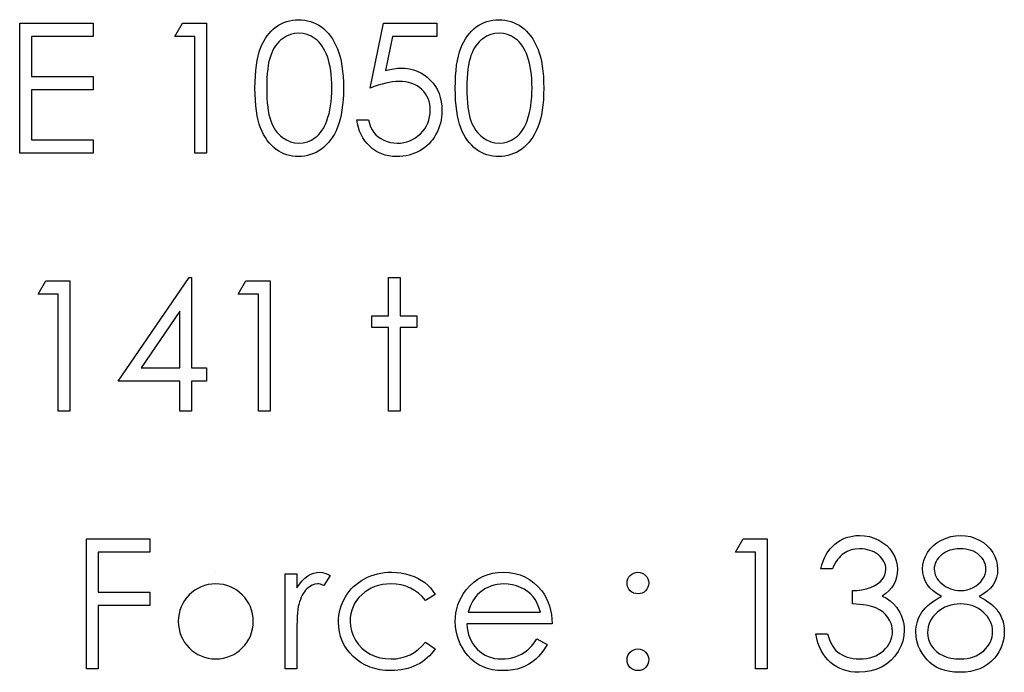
# Model space of a CAD drawing. Header units: inches. Extents: x 0.1 to 87.3, y 0.1 to 33.9.
# Tile 143 of 164: x 32.692 to 33.401, y 26.302 to 26.772. Entities that reach past the tile are written whole.
import ezdxf

# ---------------------------------------------------------------- set-up
doc = ezdxf.new("R2010")
doc.units = ezdxf.units.IN
doc.header["$MEASUREMENT"] = 0

msp = doc.modelspace()

# ---------------------------------------------------------------- linework, layer by layer
at = {"color": 7, "linetype": 'Continuous'}
msp.add_line((32.832977, 26.374438), (32.832976, 26.374438), dxfattribs=at)
at = {"color": 7, "linetype": 'Continuous', "flags": 128}
for points in [[(32.691713, 26.770032), (32.744598, 26.770032), (32.744598, 26.770032), (32.744598, 26.760417), (32.744598, 26.760417), (32.700127, 26.760417), (32.700127, 26.760417), (32.700127, 26.73157), (32.700127, 26.73157), (32.744598, 26.73157), (32.744598, 26.73157), (32.744598, 26.721955), (32.744598, 26.721955), (32.700127, 26.721955), (32.700127, 26.721955), (32.700127, 26.685897), (32.700127, 26.685897), (32.744598, 26.685897), (32.744598, 26.685897), (32.744598, 26.676282), (32.744598, 26.676282), (32.691714, 26.676282), (32.691714, 26.676282), (32.691714, 26.770032)], [(32.808995, 26.770032), (32.826329, 26.770032), (32.826329, 26.770032), (32.826329, 26.676282), (32.826329, 26.676282), (32.817916, 26.676282), (32.817916, 26.676282), (32.817916, 26.760417), (32.817916, 26.760417), (32.803493, 26.760417), (32.803493, 26.760417), (32.808995, 26.770032)], [(32.861185, 26.723119), (32.861241, 26.727627), (32.861429, 26.731871), (32.861748, 26.735871), (32.86218, 26.739589), (32.862725, 26.743045), (32.86342, 26.746238), (32.864227, 26.749167), (32.865147, 26.751834), (32.86618, 26.754294), (32.867326, 26.756604), (32.868584, 26.758745), (32.869936, 26.760755), (32.871382, 26.762595), (32.872922, 26.764285), (32.874575, 26.765806), (32.87634, 26.767196), (32.878181, 26.768417), (32.880078, 26.769487), (32.882012, 26.770389), (32.884021, 26.771121), (32.886068, 26.771703), (32.888172, 26.772117), (32.890313, 26.772361), (32.892529, 26.772436), (32.892529, 26.772436), (32.894764, 26.772361), (32.896961, 26.772117), (32.899083, 26.771703), (32.901168, 26.771121), (32.903196, 26.770389), (32.905168, 26.769487), (32.907102, 26.768417), (32.908961, 26.767177), (32.910745, 26.765788), (32.912454, 26.76421), (32.914051, 26.762482), (32.915553, 26.760604), (32.916962, 26.758539), (32.918276, 26.756322), (32.919478, 26.753937), (32.920605, 26.751383), (32.9216, 26.748641), (32.922483, 26.745674), (32.923215, 26.742482), (32.923816, 26.739064), (32.924286, 26.73542), (32.924624, 26.731533), (32.924812, 26.727439), (32.924887, 26.723119), (32.924887, 26.723119), (32.924812, 26.718819), (32.924624, 26.714743), (32.924286, 26.710875), (32.923835, 26.70725), (32.923234, 26.703851), (32.922502, 26.700677), (32.921657, 26.69771), (32.920661, 26.694987), (32.919553, 26.692452), (32.918351, 26.690085), (32.917055, 26.687869), (32.915647, 26.685803), (32.914145, 26.683907), (32.912529, 26.682179), (32.91082, 26.680601), (32.909018, 26.679193), (32.90714, 26.677953), (32.905205, 26.676864), (32.903215, 26.675963), (32.901186, 26.675211), (32.899102, 26.674629), (32.896961, 26.674216), (32.894764, 26.673953), (32.892529, 26.673878), (32.892529, 26.673878), (32.890313, 26.673953), (32.888172, 26.674197), (32.886068, 26.67461), (32.88404, 26.675174), (32.882049, 26.675888), (32.880115, 26.676789), (32.878237, 26.677841), (32.876415, 26.679043), (32.874669, 26.680414), (32.873016, 26.681935), (32.871476, 26.683625), (32.87003, 26.685484), (32.868678, 26.687475), (32.86742, 26.689635), (32.866255, 26.691963), (32.865204, 26.694442), (32.864265, 26.697128), (32.863438, 26.700076), (32.862762, 26.703288), (32.862199, 26.706743), (32.861748, 26.710443), (32.861429, 26.714424), (32.861241, 26.71865), (32.861185, 26.723119)], [(32.992194, 26.770032), (32.992194, 26.760417), (32.992194, 26.760417), (32.960306, 26.760417), (32.960306, 26.760417), (32.955254, 26.735758), (32.955254, 26.735758), (32.95824, 26.736547), (32.961076, 26.737129), (32.963761, 26.737467), (32.966297, 26.73758), (32.966297, 26.73758), (32.969433, 26.737449), (32.972438, 26.737035), (32.975292, 26.736359), (32.978015, 26.73542), (32.980588, 26.734218), (32.983011, 26.732735), (32.985302, 26.730988), (32.987462, 26.72896), (32.989415, 26.726725), (32.991105, 26.724359), (32.992551, 26.721824), (32.993716, 26.719157), (32.994636, 26.716321), (32.995274, 26.713335), (32.995669, 26.710199), (32.9958, 26.706912), (32.9958, 26.706912), (32.995725, 26.704621), (32.995537, 26.702367), (32.995199, 26.70017), (32.99473, 26.69801), (32.994129, 26.695907), (32.993396, 26.69386), (32.992514, 26.691851), (32.991518, 26.689879), (32.99041, 26.688001), (32.98919, 26.686235), (32.987894, 26.684583), (32.986504, 26.683043), (32.985002, 26.681615), (32.983405, 26.680301), (32.981734, 26.679099), (32.97995, 26.67801), (32.978091, 26.677033), (32.976156, 26.676207), (32.974166, 26.675493), (32.9721, 26.674911), (32.969959, 26.67446), (32.967743, 26.674141), (32.965452, 26.673934), (32.963104, 26.673878), (32.963104, 26.673878), (32.960306, 26.673991), (32.95762, 26.674348), (32.955048, 26.674911), (32.952587, 26.675719), (32.95024, 26.676751), (32.948005, 26.678028), (32.945864, 26.679512), (32.943855, 26.68124), (32.941995, 26.683155), (32.940343, 26.685202), (32.938878, 26.687381), (32.937601, 26.68971), (32.93653, 26.692151), (32.935666, 26.694743), (32.93499, 26.697466), (32.934502, 26.70032), (32.934502, 26.70032), (32.942916, 26.70032), (32.942916, 26.70032), (32.943592, 26.697654), (32.944456, 26.695269), (32.945526, 26.693128), (32.946784, 26.69125), (32.948268, 26.689597), (32.949977, 26.688113), (32.951911, 26.68678), (32.954071, 26.685634), (32.956362, 26.684695), (32.958728, 26.684038), (32.961132, 26.683625), (32.963592, 26.683493), (32.963592, 26.683493), (32.965996, 26.683606), (32.968306, 26.683925), (32.970541, 26.684451), (32.972682, 26.685202), (32.974729, 26.686141), (32.976701, 26.687325), (32.978579, 26.688696), (32.980382, 26.690292), (32.982016, 26.692038), (32.983443, 26.693898), (32.984645, 26.69587), (32.98564, 26.697935), (32.98641, 26.700114), (32.986955, 26.702386), (32.987274, 26.704771), (32.987387, 26.707269), (32.987387, 26.707269), (32.987293, 26.709523), (32.987011, 26.711664), (32.986523, 26.713692), (32.985847, 26.715607), (32.984983, 26.717429), (32.983931, 26.719138), (32.982673, 26.720734), (32.981227, 26.722218), (32.979631, 26.72357), (32.977884, 26.724734), (32.976025, 26.725711), (32.974034, 26.726537), (32.971912, 26.727157), (32.969658, 26.727608), (32.967292, 26.727871), (32.964776, 26.727965), (32.964776, 26.727965), (32.962597, 26.727889), (32.960287, 26.727664), (32.957883, 26.727289), (32.955348, 26.726763), (32.952719, 26.726087), (32.949958, 26.72526), (32.947104, 26.724284), (32.944118, 26.723157), (32.944118, 26.723157), (32.953733, 26.770032), (32.953733, 26.770032), (32.992194, 26.770032)], [(33.005415, 26.723119), (33.005472, 26.727627), (33.00566, 26.731871), (33.005979, 26.735871), (33.006411, 26.739589), (33.006956, 26.743045), (33.00765, 26.746238), (33.008458, 26.749167), (33.009378, 26.751834), (33.010411, 26.754294), (33.011557, 26.756604), (33.012815, 26.758745), (33.014167, 26.760755), (33.015613, 26.762595), (33.017153, 26.764285), (33.018806, 26.765806), (33.020571, 26.767196), (33.022412, 26.768417), (33.024308, 26.769487), (33.026243, 26.770389), (33.028252, 26.771121), (33.030299, 26.771703), (33.032403, 26.772117), (33.034543, 26.772361), (33.036759, 26.772436), (33.036759, 26.772436), (33.038994, 26.772361), (33.041192, 26.772117), (33.043314, 26.771703), (33.045398, 26.771121), (33.047427, 26.770389), (33.049398, 26.769487), (33.051333, 26.768417), (33.053192, 26.767177), (33.054976, 26.765788), (33.056685, 26.76421), (33.058281, 26.762482), (33.059784, 26.760604), (33.061192, 26.758539), (33.062507, 26.756322), (33.063709, 26.753937), (33.064836, 26.751383), (33.065831, 26.748641), (33.066714, 26.745674), (33.067446, 26.742482), (33.068047, 26.739064), (33.068517, 26.73542), (33.068855, 26.731533), (33.069042, 26.727439), (33.069118, 26.723119), (33.069118, 26.723119), (33.069042, 26.718819), (33.068855, 26.714743), (33.068517, 26.710875), (33.068066, 26.70725), (33.067465, 26.703851), (33.066732, 26.700677), (33.065887, 26.69771), (33.064892, 26.694987), (33.063784, 26.692452), (33.062582, 26.690085), (33.061286, 26.687869), (33.059878, 26.685803), (33.058375, 26.683907), (33.05676, 26.682179), (33.055051, 26.680601), (33.053248, 26.679193), (33.05137, 26.677953), (33.049436, 26.676864), (33.047445, 26.675963), (33.045417, 26.675211), (33.043333, 26.674629), (33.041192, 26.674216), (33.038994, 26.673953), (33.036759, 26.673878), (33.036759, 26.673878), (33.034543, 26.673953), (33.032403, 26.674197), (33.030299, 26.67461), (33.028271, 26.675174), (33.02628, 26.675888), (33.024346, 26.676789), (33.022468, 26.677841), (33.020646, 26.679043), (33.0189, 26.680414), (33.017247, 26.681935), (33.015707, 26.683625), (33.014261, 26.685484), (33.012909, 26.687475), (33.011651, 26.689635), (33.010486, 26.691963), (33.009435, 26.694442), (33.008496, 26.697128), (33.007669, 26.700076), (33.006993, 26.703288), (33.00643, 26.706743), (33.005979, 26.710443), (33.00566, 26.714424), (33.005472, 26.71865), (33.005416, 26.723119)], [(32.869598, 26.723157), (32.869636, 26.719401), (32.869786, 26.71587), (32.870011, 26.712565), (32.870312, 26.709523), (32.870725, 26.706706), (32.871213, 26.704114), (32.871796, 26.701766), (32.872472, 26.699663), (32.873242, 26.697729), (32.874087, 26.695926), (32.875007, 26.694236), (32.876021, 26.692677), (32.877129, 26.691231), (32.878312, 26.689897), (32.879589, 26.688696), (32.880941, 26.687606), (32.883796, 26.685803), (32.886726, 26.684526), (32.88973, 26.683756), (32.89281, 26.683493), (32.89281, 26.683493), (32.895909, 26.683738), (32.898914, 26.684508), (32.901806, 26.685747), (32.904604, 26.687512), (32.905938, 26.688583), (32.907177, 26.689766), (32.908342, 26.691099), (32.909431, 26.692545), (32.910426, 26.694104), (32.911346, 26.695813), (32.912173, 26.697635), (32.912924, 26.699588), (32.912924, 26.699588), (32.91375, 26.702104), (32.914483, 26.704734), (32.915084, 26.707494), (32.915591, 26.710368), (32.915966, 26.713373), (32.916248, 26.716509), (32.916417, 26.719777), (32.916473, 26.723157), (32.916473, 26.723157), (32.916417, 26.726537), (32.916285, 26.729767), (32.916023, 26.732829), (32.915685, 26.73574), (32.915234, 26.7385), (32.914708, 26.741092), (32.914051, 26.743533), (32.913318, 26.745824), (32.912492, 26.747965), (32.91159, 26.749937), (32.910614, 26.751778), (32.909562, 26.753468), (32.908435, 26.755008), (32.907215, 26.756398), (32.905938, 26.757637), (32.904586, 26.758726), (32.90175, 26.76051), (32.898858, 26.761806), (32.895872, 26.762557), (32.89281, 26.76282), (32.89281, 26.76282), (32.889712, 26.762557), (32.886688, 26.761806), (32.883777, 26.76051), (32.880941, 26.758726), (32.879589, 26.757656), (32.878331, 26.756454), (32.877148, 26.755121), (32.876059, 26.753675), (32.875044, 26.752116), (32.874105, 26.750426), (32.87326, 26.748623), (32.87249, 26.746688), (32.871814, 26.744585), (32.871232, 26.742237), (32.870725, 26.739665), (32.870331, 26.736829), (32.870011, 26.733768), (32.869786, 26.730481), (32.869636, 26.726932), (32.869598, 26.723157)], [(33.013828, 26.723157), (33.013867, 26.719401), (33.014017, 26.71587), (33.014242, 26.712565), (33.014543, 26.709523), (33.014956, 26.706706), (33.015444, 26.704114), (33.016026, 26.701766), (33.016702, 26.699663), (33.017472, 26.697729), (33.018317, 26.695926), (33.019238, 26.694236), (33.020252, 26.692677), (33.02136, 26.691231), (33.022543, 26.689897), (33.02382, 26.688696), (33.025172, 26.687606), (33.028027, 26.685803), (33.030956, 26.684526), (33.033961, 26.683756), (33.037041, 26.683493), (33.037041, 26.683493), (33.04014, 26.683738), (33.043145, 26.684508), (33.046037, 26.685747), (33.048835, 26.687512), (33.050168, 26.688583), (33.051408, 26.689766), (33.052572, 26.691099), (33.053662, 26.692545), (33.054657, 26.694104), (33.055577, 26.695813), (33.056403, 26.697635), (33.057155, 26.699588), (33.057155, 26.699588), (33.057981, 26.702104), (33.058713, 26.704734), (33.059314, 26.707494), (33.059821, 26.710368), (33.060197, 26.713373), (33.060479, 26.716509), (33.060648, 26.719777), (33.060704, 26.723157), (33.060704, 26.723157), (33.060648, 26.726537), (33.060516, 26.729767), (33.060253, 26.732829), (33.059915, 26.73574), (33.059465, 26.7385), (33.058939, 26.741092), (33.058281, 26.743533), (33.057549, 26.745824), (33.056723, 26.747965), (33.055821, 26.749937), (33.054845, 26.751778), (33.053793, 26.753468), (33.052666, 26.755008), (33.051445, 26.756398), (33.050168, 26.757637), (33.048816, 26.758726), (33.04598, 26.76051), (33.043088, 26.761806), (33.040102, 26.762557), (33.037041, 26.76282), (33.037041, 26.76282), (33.033942, 26.762557), (33.030919, 26.761806), (33.028008, 26.76051), (33.025172, 26.758726), (33.02382, 26.757656), (33.022562, 26.756454), (33.021379, 26.755121), (33.020289, 26.753675), (33.019275, 26.752116), (33.018336, 26.750426), (33.017491, 26.748623), (33.016721, 26.746688), (33.016045, 26.744585), (33.015463, 26.742237), (33.014956, 26.739665), (33.014561, 26.736829), (33.014242, 26.733768), (33.014017, 26.730481), (33.013867, 26.726932), (33.013829, 26.723157)], [(32.813802, 26.586658), (32.815512, 26.586658), (32.815512, 26.586658), (32.815512, 26.521754), (32.815512, 26.521754), (32.826329, 26.521754), (32.826329, 26.521754), (32.826329, 26.512139), (32.826329, 26.512139), (32.815512, 26.512139), (32.815512, 26.512139), (32.815512, 26.490504), (32.815512, 26.490504), (32.807098, 26.490504), (32.807098, 26.490504), (32.807098, 26.512139), (32.807098, 26.512139), (32.762627, 26.512139), (32.762627, 26.512139), (32.813803, 26.586658)], [(32.957338, 26.586658), (32.965752, 26.586658), (32.965752, 26.586658), (32.965752, 26.559014), (32.965752, 26.559014), (32.977771, 26.559014), (32.977771, 26.559014), (32.977771, 26.550601), (32.977771, 26.550601), (32.965752, 26.550601), (32.965752, 26.550601), (32.965752, 26.490504), (32.965752, 26.490504), (32.957339, 26.490504), (32.957339, 26.490504), (32.957339, 26.550601), (32.957339, 26.550601), (32.945319, 26.550601), (32.945319, 26.550601), (32.945319, 26.559014), (32.945319, 26.559014), (32.957339, 26.559014), (32.957339, 26.559014), (32.957339, 26.586658)], [(32.710437, 26.584254), (32.727771, 26.584254), (32.727771, 26.584254), (32.727771, 26.490504), (32.727771, 26.490504), (32.719358, 26.490504), (32.719358, 26.490504), (32.719358, 26.574639), (32.719358, 26.574639), (32.704935, 26.574639), (32.704935, 26.574639), (32.710437, 26.584254)], [(32.854667, 26.584254), (32.872002, 26.584254), (32.872002, 26.584254), (32.872002, 26.490504), (32.872002, 26.490504), (32.863589, 26.490504), (32.863589, 26.490504), (32.863589, 26.574639), (32.863589, 26.574639), (32.849166, 26.574639), (32.849166, 26.574639), (32.854668, 26.584254)], [(32.807098, 26.521754), (32.807098, 26.56247), (32.807098, 26.56247), (32.779154, 26.521754), (32.779154, 26.521754), (32.807098, 26.521754)], [(32.73979, 26.398477), (32.785464, 26.398477), (32.785464, 26.398477), (32.785464, 26.388861), (32.785464, 26.388861), (32.748204, 26.388861), (32.748204, 26.388861), (32.748204, 26.360015), (32.748204, 26.360015), (32.785464, 26.360015), (32.785464, 26.360015), (32.785464, 26.3504), (32.785464, 26.3504), (32.748204, 26.3504), (32.748204, 26.3504), (32.748204, 26.304727), (32.748204, 26.304727), (32.739791, 26.304727), (32.739791, 26.304727), (32.739791, 26.398477)], [(33.212841, 26.398477), (33.230175, 26.398477), (33.230175, 26.398477), (33.230175, 26.304727), (33.230175, 26.304727), (33.221762, 26.304727), (33.221762, 26.304727), (33.221762, 26.388861), (33.221762, 26.388861), (33.207339, 26.388861), (33.207339, 26.388861), (33.212841, 26.398477)], [(33.27705, 26.376842), (33.268637, 26.376842), (33.268637, 26.376842), (33.269369, 26.379659), (33.270271, 26.382288), (33.271304, 26.384767), (33.272505, 26.387077), (33.273839, 26.389218), (33.275341, 26.39119), (33.276994, 26.393012), (33.278797, 26.394646), (33.280712, 26.396111), (33.282722, 26.397369), (33.284806, 26.398439), (33.286985, 26.399322), (33.289257, 26.399998), (33.291605, 26.400486), (33.294027, 26.400787), (33.296544, 26.400881), (33.296544, 26.400881), (33.300206, 26.400674), (33.303737, 26.400036), (33.307136, 26.398984), (33.310422, 26.397519), (33.313465, 26.395697), (33.316131, 26.393575), (33.318441, 26.391153), (33.320395, 26.388448), (33.321935, 26.385556), (33.323043, 26.382608), (33.3237, 26.379603), (33.323925, 26.376523), (33.323925, 26.376523), (33.323756, 26.373556), (33.323249, 26.370757), (33.322385, 26.368109), (33.321183, 26.365612), (33.319643, 26.363283), (33.317765, 26.361105), (33.315549, 26.359095), (33.312976, 26.357236), (33.312976, 26.357236), (33.315925, 26.355715), (33.31861, 26.353874), (33.321014, 26.351714), (33.323136, 26.349236), (33.323136, 26.349236), (33.324451, 26.347358), (33.325578, 26.345404), (33.326554, 26.343414), (33.327343, 26.341348), (33.327944, 26.339245), (33.328376, 26.337085), (33.328639, 26.33485), (33.328733, 26.332578), (33.328733, 26.332578), (33.32847, 26.328653), (33.327662, 26.324821), (33.326329, 26.321065), (33.324451, 26.317422), (33.322122, 26.314023), (33.319418, 26.311037), (33.316301, 26.308445), (33.312807, 26.306267), (33.309014, 26.304539), (33.304995, 26.303318), (33.300751, 26.302567), (33.2963, 26.302323), (33.2963, 26.302323), (33.293295, 26.302436), (33.290403, 26.302755), (33.287642, 26.303318), (33.285013, 26.304088), (33.282515, 26.305065), (33.280149, 26.306267), (33.277895, 26.307694), (33.275773, 26.309347), (33.273801, 26.311206), (33.272017, 26.313272), (33.270402, 26.315544), (33.268975, 26.318023), (33.267717, 26.32069), (33.266646, 26.323582), (33.265745, 26.326662), (33.265031, 26.329967), (33.265031, 26.329967), (33.273444, 26.329967), (33.273444, 26.329967), (33.274121, 26.327807), (33.274853, 26.325798), (33.275679, 26.323939), (33.276562, 26.322249), (33.277501, 26.320709), (33.278534, 26.319319), (33.279623, 26.318079), (33.280787, 26.317009), (33.280787, 26.317009), (33.282384, 26.315826), (33.284074, 26.314793), (33.285877, 26.31391), (33.287774, 26.313215), (33.289783, 26.312652), (33.291905, 26.312258), (33.294121, 26.312013), (33.29645, 26.311938), (33.29645, 26.311938), (33.299079, 26.312032), (33.301577, 26.312314), (33.303943, 26.312765), (33.306178, 26.313422), (33.308263, 26.314248), (33.310235, 26.315281), (33.312056, 26.316483), (33.313765, 26.317873), (33.315305, 26.319394), (33.316639, 26.320972), (33.317765, 26.322605), (33.318686, 26.324314), (33.319399, 26.32608), (33.319906, 26.32792), (33.320226, 26.329817), (33.320319, 26.33177), (33.320319, 26.33177), (33.320113, 26.334381), (33.319512, 26.336916), (33.318498, 26.339357), (33.31707, 26.341705), (33.315305, 26.343883), (33.313277, 26.34578), (33.310948, 26.347376), (33.308357, 26.348691), (33.30691, 26.349254), (33.305258, 26.349761), (33.303436, 26.350193), (33.301408, 26.350588), (33.299211, 26.350926), (33.296826, 26.351207), (33.294234, 26.351433), (33.291473, 26.351602), (33.291473, 26.351602), (33.291473, 26.361217), (33.291473, 26.361217), (33.294948, 26.361349), (33.298253, 26.361781), (33.301408, 26.362457), (33.304394, 26.363433), (33.307117, 26.364616), (33.309427, 26.36595), (33.311343, 26.367433), (33.312864, 26.369067), (33.314028, 26.370833), (33.314854, 26.372654), (33.315343, 26.37457), (33.315512, 26.37656), (33.315512, 26.37656), (33.315437, 26.378025), (33.315174, 26.379453), (33.314761, 26.380805), (33.314178, 26.382138), (33.313427, 26.383396), (33.312507, 26.384617), (33.311418, 26.385781), (33.310159, 26.38689), (33.308788, 26.387922), (33.307324, 26.388805), (33.305765, 26.389556), (33.304112, 26.390176), (33.302384, 26.390646), (33.300563, 26.390984), (33.298647, 26.39119), (33.296657, 26.391265), (33.296657, 26.391265), (33.293464, 26.391059), (33.290478, 26.390439), (33.287736, 26.389425), (33.285201, 26.387979), (33.284018, 26.387077), (33.282891, 26.386044), (33.281802, 26.38488), (33.280769, 26.383547), (33.279755, 26.382082), (33.278816, 26.380486), (33.277914, 26.378739), (33.27705, 26.376842)], [(33.382725, 26.356954), (33.385017, 26.355733), (33.387139, 26.354475), (33.389092, 26.353161), (33.390895, 26.351827), (33.392548, 26.350437), (33.394031, 26.348991), (33.395346, 26.347527), (33.39651, 26.346005), (33.397524, 26.344447), (33.398407, 26.342832), (33.399158, 26.34116), (33.399759, 26.339451), (33.400247, 26.337667), (33.400585, 26.335845), (33.400773, 26.333967), (33.400848, 26.332033), (33.400848, 26.332033), (33.400736, 26.329329), (33.400398, 26.326699), (33.399853, 26.324145), (33.399083, 26.321685), (33.398069, 26.319281), (33.396848, 26.31699), (33.395421, 26.314755), (33.393749, 26.312614), (33.393749, 26.312614), (33.391458, 26.310211), (33.388942, 26.308107), (33.386181, 26.306342), (33.383176, 26.304896), (33.379946, 26.303769), (33.376491, 26.302961), (33.372791, 26.302492), (33.368866, 26.302323), (33.368866, 26.302323), (33.365091, 26.302473), (33.361542, 26.302886), (33.358218, 26.3036), (33.355156, 26.304577), (33.352302, 26.305854), (33.34971, 26.307412), (33.347344, 26.309234), (33.345203, 26.311356), (33.343306, 26.313647), (33.341672, 26.315995), (33.340301, 26.318399), (33.339156, 26.320859), (33.338273, 26.323375), (33.337653, 26.325948), (33.337278, 26.328577), (33.337146, 26.331263), (33.337146, 26.331263), (33.337221, 26.333235), (33.337428, 26.33515), (33.337766, 26.33701), (33.338236, 26.338831), (33.338855, 26.340597), (33.339607, 26.342306), (33.340489, 26.343977), (33.341503, 26.345592), (33.342686, 26.34717), (33.34402, 26.348691), (33.345541, 26.350175), (33.347231, 26.351621), (33.349072, 26.353029), (33.3511, 26.354381), (33.353278, 26.355696), (33.355645, 26.356954), (33.355645, 26.356954), (33.352433, 26.358813), (33.349654, 26.360898), (33.347306, 26.36317), (33.345372, 26.365668), (33.34387, 26.368316), (33.342818, 26.371058), (33.342161, 26.373894), (33.341954, 26.376823), (33.341954, 26.376823), (33.342179, 26.379809), (33.342855, 26.382758), (33.344001, 26.385688), (33.345579, 26.388561), (33.347569, 26.391284), (33.349898, 26.393688), (33.352565, 26.395791), (33.355588, 26.397594), (33.358856, 26.39904), (33.362255, 26.400054), (33.365767, 26.400674), (33.369429, 26.400881), (33.369429, 26.400881), (33.372997, 26.400674), (33.376415, 26.400054), (33.379702, 26.399003), (33.382857, 26.397557), (33.385787, 26.395754), (33.38836, 26.393632), (33.390613, 26.391228), (33.392529, 26.388523), (33.394069, 26.38565), (33.395158, 26.382683), (33.395815, 26.379659), (33.396041, 26.37656), (33.396041, 26.37656), (33.395834, 26.373518), (33.395214, 26.370645), (33.394163, 26.36794), (33.392717, 26.365405), (33.390839, 26.363039), (33.388566, 26.36086), (33.385843, 26.358813), (33.382726, 26.356954)], [(33.368959, 26.391265), (33.366988, 26.39119), (33.36511, 26.391002), (33.363326, 26.390664), (33.361617, 26.390195), (33.359983, 26.389575), (33.358462, 26.388843), (33.357016, 26.38796), (33.355645, 26.386946), (33.354405, 26.385838), (33.353335, 26.384692), (33.352433, 26.38349), (33.351682, 26.382232), (33.351119, 26.380917), (33.350706, 26.379565), (33.350443, 26.378157), (33.350368, 26.376692), (33.350368, 26.376692), (33.350461, 26.375227), (33.350724, 26.373819), (33.351156, 26.372429), (33.351795, 26.371077), (33.352584, 26.369762), (33.35356, 26.368466), (33.354706, 26.367227), (33.356039, 26.366006), (33.357485, 26.364879), (33.359006, 26.363903), (33.360565, 26.363095), (33.362199, 26.362419), (33.363889, 26.361893), (33.365636, 26.361518), (33.367439, 26.361292), (33.369298, 26.361217), (33.369298, 26.361217), (33.371683, 26.361349), (33.374012, 26.361762), (33.376265, 26.362438), (33.378462, 26.363377), (33.380509, 26.36456), (33.382312, 26.36595), (33.383871, 26.367527), (33.385205, 26.369311), (33.386256, 26.371208), (33.387026, 26.373086), (33.387477, 26.374983), (33.387627, 26.37688), (33.387627, 26.37688), (33.387552, 26.378213), (33.387327, 26.379509), (33.386951, 26.380767), (33.386425, 26.382025), (33.385749, 26.383246), (33.384942, 26.384429), (33.383965, 26.385594), (33.382838, 26.386739), (33.38158, 26.387791), (33.38019, 26.388711), (33.37865, 26.3895), (33.376979, 26.390138), (33.375176, 26.390627), (33.373242, 26.390984), (33.371176, 26.39119), (33.36896, 26.391265)], [(32.882819, 26.373236), (32.891233, 26.373236), (32.891233, 26.373236), (32.891233, 26.363152), (32.891233, 26.363152), (32.893148, 26.365931), (32.89512, 26.368297), (32.89713, 26.370232), (32.899196, 26.371772), (32.901318, 26.372936), (32.903496, 26.373781), (32.905694, 26.374269), (32.907947, 26.374438), (32.907947, 26.374438), (32.909694, 26.374288), (32.911497, 26.373856), (32.913356, 26.373124), (32.915271, 26.372091), (32.915271, 26.372091), (32.910651, 26.364804), (32.910651, 26.364804), (32.909431, 26.36533), (32.908304, 26.365724), (32.907271, 26.36595), (32.906351, 26.366025), (32.906351, 26.366025), (32.904341, 26.3658), (32.902351, 26.365123), (32.900416, 26.363997), (32.898501, 26.362419), (32.897581, 26.361461), (32.896717, 26.360372), (32.895928, 26.35917), (32.895177, 26.357837), (32.894482, 26.356372), (32.893843, 26.354794), (32.893261, 26.353085), (32.892735, 26.351264), (32.892735, 26.351264), (32.892378, 26.34963), (32.892078, 26.34762), (32.891815, 26.345235), (32.891608, 26.342475), (32.891439, 26.339357), (32.891327, 26.335864), (32.891252, 26.331995), (32.891233, 26.327751), (32.891233, 26.327751), (32.891233, 26.304727), (32.891233, 26.304727), (32.882819, 26.304727), (32.882819, 26.304727), (32.882819, 26.373236)], [(32.990992, 26.358381), (32.98395, 26.354006), (32.98395, 26.354006), (32.981565, 26.356823), (32.978955, 26.359264), (32.976156, 26.36133), (32.973151, 26.36302), (32.969921, 26.364335), (32.966485, 26.365274), (32.96286, 26.365837), (32.95901, 26.366025), (32.95901, 26.366025), (32.95593, 26.365893), (32.952963, 26.365537), (32.950146, 26.364917), (32.94746, 26.364072), (32.944906, 26.362964), (32.942484, 26.361612), (32.940192, 26.360034), (32.938033, 26.358194), (32.93608, 26.356184), (32.934389, 26.354062), (32.932943, 26.351846), (32.931779, 26.349517), (32.930859, 26.347095), (32.93022, 26.344559), (32.929826, 26.341911), (32.929694, 26.339169), (32.929694, 26.339169), (32.929939, 26.335582), (32.930652, 26.332108), (32.931854, 26.328728), (32.933526, 26.32546), (32.935629, 26.322436), (32.938089, 26.319751), (32.940887, 26.317441), (32.944061, 26.315488), (32.947517, 26.313929), (32.95116, 26.312821), (32.95501, 26.312164), (32.959066, 26.311938), (32.959066, 26.311938), (32.962785, 26.312126), (32.966334, 26.31269), (32.969696, 26.313629), (32.972907, 26.314943), (32.975931, 26.316633), (32.978767, 26.318699), (32.981452, 26.321141), (32.98395, 26.323958), (32.98395, 26.323958), (32.990993, 26.319338), (32.990993, 26.319338), (32.989715, 26.317516), (32.988326, 26.315788), (32.986823, 26.314173), (32.985227, 26.312671), (32.983537, 26.311262), (32.981715, 26.309966), (32.9798, 26.308765), (32.97779, 26.307675), (32.975687, 26.306699), (32.973508, 26.305854), (32.971273, 26.30514), (32.968945, 26.304558), (32.96656, 26.304107), (32.964081, 26.303788), (32.961545, 26.303581), (32.958935, 26.303525), (32.958935, 26.303525), (32.954954, 26.303675), (32.95116, 26.304163), (32.947535, 26.304952), (32.94408, 26.30606), (32.940793, 26.307487), (32.937676, 26.309234), (32.934746, 26.3113), (32.931986, 26.313685), (32.929469, 26.316295), (32.927309, 26.319056), (32.925469, 26.321929), (32.923967, 26.324953), (32.922783, 26.328127), (32.921957, 26.331413), (32.92145, 26.33485), (32.921281, 26.338418), (32.921281, 26.338418), (32.921356, 26.340841), (32.9216, 26.343226), (32.921976, 26.345573), (32.922539, 26.347865), (32.923234, 26.350118), (32.924098, 26.352334), (32.925112, 26.354494), (32.926276, 26.356616), (32.927591, 26.358663), (32.929018, 26.360579), (32.930558, 26.3624), (32.93223, 26.364091), (32.933995, 26.365668), (32.935892, 26.367133), (32.93792, 26.368485), (32.940042, 26.369725), (32.942258, 26.370833), (32.944549, 26.37179), (32.946897, 26.372598), (32.94932, 26.373255), (32.951799, 26.373781), (32.954334, 26.374138), (32.956944, 26.374363), (32.95963, 26.374438), (32.95963, 26.374438), (32.962991, 26.374307), (32.966316, 26.373913), (32.969564, 26.373274), (32.972757, 26.372354), (32.975799, 26.371227), (32.978616, 26.36995), (32.981171, 26.368504), (32.983499, 26.366908), (32.985621, 26.365123), (32.987575, 26.363114), (32.989377, 26.36086), (32.990993, 26.358381)], [(33.064047, 26.326361), (33.071521, 26.322436), (33.071521, 26.322436), (33.069681, 26.3193), (33.067709, 26.316483), (33.065606, 26.313967), (33.063352, 26.311788), (33.060967, 26.309891), (33.05845, 26.308239), (33.055765, 26.306811), (33.052948, 26.305628), (33.049962, 26.304708), (33.046788, 26.304051), (33.043426, 26.303656), (33.039877, 26.303525), (33.039877, 26.303525), (33.035933, 26.303694), (33.032215, 26.304201), (33.028722, 26.305046), (33.025435, 26.306229), (33.022393, 26.30775), (33.019557, 26.30961), (33.016928, 26.311807), (33.014543, 26.314342), (33.012402, 26.317084), (33.010543, 26.31992), (33.008984, 26.32285), (33.007707, 26.325873), (33.006693, 26.328972), (33.005979, 26.332146), (33.005566, 26.335432), (33.005416, 26.338794), (33.005416, 26.338794), (33.005547, 26.341949), (33.005904, 26.345029), (33.006524, 26.348015), (33.007387, 26.350926), (33.008496, 26.353743), (33.009848, 26.356466), (33.011463, 26.359114), (33.013303, 26.361668), (33.013303, 26.361668), (33.015914, 26.364654), (33.018731, 26.367264), (33.021754, 26.369443), (33.025003, 26.371246), (33.028459, 26.372635), (33.032121, 26.37365), (33.03599, 26.374232), (33.040084, 26.374438), (33.040084, 26.374438), (33.04429, 26.374232), (33.04829, 26.373593), (33.052065, 26.372542), (33.055615, 26.371077), (33.058958, 26.36918), (33.062075, 26.366851), (33.064986, 26.364109), (33.067671, 26.360954), (33.067671, 26.360954), (33.069399, 26.358494), (33.070883, 26.355902), (33.07216, 26.353142), (33.073193, 26.35025), (33.074019, 26.347207), (33.07462, 26.344015), (33.074977, 26.340672), (33.075127, 26.337179), (33.075127, 26.337179), (33.013829, 26.337179), (33.013829, 26.337179), (33.013998, 26.334474), (33.014374, 26.331883), (33.014975, 26.329423), (33.015801, 26.327094), (33.016815, 26.324897), (33.018055, 26.322812), (33.019519, 26.320859), (33.021191, 26.319018), (33.023031, 26.317366), (33.024966, 26.31592), (33.027013, 26.314699), (33.029172, 26.313704), (33.031426, 26.312934), (33.033792, 26.312389), (33.036252, 26.312051), (33.038825, 26.311938), (33.038825, 26.311938), (33.041342, 26.312032), (33.043802, 26.312333), (33.046243, 26.31284), (33.048647, 26.313535), (33.050957, 26.314399), (33.053079, 26.315413), (33.055014, 26.316539), (33.056779, 26.317798), (33.058488, 26.319319), (33.060272, 26.321272), (33.062131, 26.323601), (33.064047, 26.326361)], [(33.066713, 26.345592), (33.065718, 26.348916), (33.064498, 26.351884), (33.063089, 26.354494), (33.061474, 26.356748), (33.059634, 26.358738), (33.057493, 26.360522), (33.055089, 26.3621), (33.052403, 26.363471), (33.049549, 26.364598), (33.0466, 26.365386), (33.043595, 26.365875), (33.040515, 26.366025), (33.040515, 26.366025), (33.037999, 26.365931), (33.035558, 26.365631), (33.03321, 26.365123), (33.030975, 26.364429), (33.028797, 26.363508), (33.026731, 26.362419), (33.024759, 26.361105), (33.022862, 26.359602), (33.022862, 26.359602), (33.021548, 26.358363), (33.020327, 26.356973), (33.019181, 26.355452), (33.01813, 26.35378), (33.017153, 26.35194), (33.016252, 26.349968), (33.015444, 26.347865), (33.014712, 26.345592), (33.014712, 26.345592), (33.066714, 26.345592)], [(33.369504, 26.351602), (33.367007, 26.351508), (33.364622, 26.351207), (33.36233, 26.350738), (33.360152, 26.350062), (33.358067, 26.349179), (33.356077, 26.348109), (33.354199, 26.34685), (33.352433, 26.345404), (33.350818, 26.343827), (33.349429, 26.342193), (33.348245, 26.340484), (33.347288, 26.338719), (33.346518, 26.336878), (33.345992, 26.334981), (33.345673, 26.33301), (33.34556, 26.330981), (33.34556, 26.330981), (33.345748, 26.328465), (33.346292, 26.326042), (33.347212, 26.323657), (33.34849, 26.321366), (33.350105, 26.319225), (33.35202, 26.317366), (33.354217, 26.315732), (33.356715, 26.31438), (33.359476, 26.313309), (33.362424, 26.312558), (33.365598, 26.312089), (33.36896, 26.311938), (33.36896, 26.311938), (33.371589, 26.312032), (33.374068, 26.312314), (33.376415, 26.312783), (33.378613, 26.313441), (33.380679, 26.314267), (33.382613, 26.3153), (33.384416, 26.316502), (33.386068, 26.31791), (33.387552, 26.319432), (33.388848, 26.321028), (33.389956, 26.322681), (33.390839, 26.32439), (33.391533, 26.326155), (33.39204, 26.327995), (33.392341, 26.329892), (33.392435, 26.331864), (33.392435, 26.331864), (33.392322, 26.33378), (33.392022, 26.33562), (33.391496, 26.337423), (33.390763, 26.339169), (33.389806, 26.34086), (33.38866, 26.342493), (33.387289, 26.344071), (33.385712, 26.345592), (33.383984, 26.347001), (33.382181, 26.348221), (33.380284, 26.349254), (33.378293, 26.350099), (33.376228, 26.350757), (33.374068, 26.351226), (33.371833, 26.351508), (33.369504, 26.351602)]]:
    msp.add_lwpolyline(points, dxfattribs=at)
at = {"color": 7, "linetype": 'Continuous'}
for centre in [(33.136992, 26.366628), (33.136992, 26.31134)]:
    msp.add_circle(centre, 0.00781, dxfattribs=at)
msp.add_arc((32.83294, 26.338987), 0.027038, 90.000124, 89.999879, dxfattribs=at)

doc.saveas('drawing.dxf')
